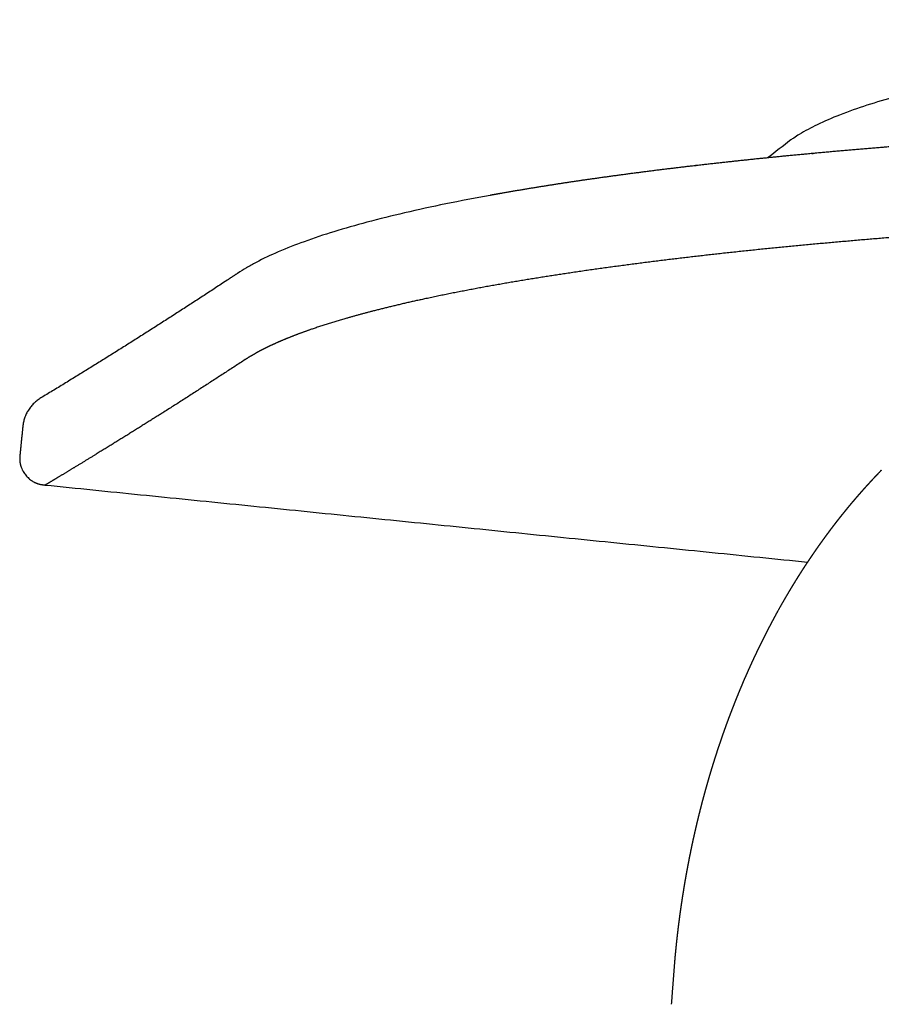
# Model space of a CAD drawing. Header units: millimetres. Extents: x -9883 to -8645, y 1306 to 2770.
# Tile 5 of 17: x -9883 to -9837, y 2415 to 2467. Entities that reach past the tile are written whole.
import ezdxf

# ---------------------------------------------------------------- set-up
doc = ezdxf.new("R2010")
doc.units = ezdxf.units.MM
doc.header["$MEASUREMENT"] = 0
doc.layers.add('Make2D visible lines', color=7, linetype='Continuous')

msp = doc.modelspace()

# ---------------------------------------------------------------- linework, layer by layer
at = {"layer": 'Make2D visible lines'}
for points, knots in [([(-9625.791, 2464.057), (-9664.378, 2464.876), (-9711.179, 2465.867), (-9759.059, 2466.871), (-9769.173, 2467.083), (-9772.047, 2467.142), (-9776.098, 2467.214), (-9782.378, 2467.276), (-9790.19, 2467.252), (-9798.132, 2467.104), (-9806.267, 2466.82), (-9813.316, 2466.418), (-9819.36, 2465.91), (-9823.41, 2465.486), (-9827.132, 2465.002), (-9830.511, 2464.464), (-9833.509, 2463.877), (-9835.915, 2463.291), (-9837.767, 2462.741), (-9839.16, 2462.251), (-9840.363, 2461.736), (-9841.167, 2461.308), (-9841.619, 2461.019), (-9842.195, 2460.619), (-9842.632, 2460.227), (-9843.064, 2459.932)], [174.259388, 174.259388, 174.259388, 174.259388, 290.045732, 314.694978, 317.930154, 320.394831, 323.320769, 330.08266, 339.236352, 346.757024, 353.912019, 363.656457, 367.93431, 372.108087, 375.870142, 379.193879, 382.370365, 385.035475, 386.618725, 388.165527, 389.464413, 390.542221, 390.894665, 391.072913, 392.645221, 392.645221, 392.645221, 392.645221]), ([(-9857.796, 2457.939), (-9858.581, 2457.797), (-9860.098, 2457.506), (-9862.279, 2457.033), (-9864.264, 2456.542), (-9866.044, 2456.036), (-9867.617, 2455.515), (-9868.998, 2454.977), (-9870.014, 2454.499), (-9870.726, 2454.105), (-9871.047, 2453.905), (-9871.209, 2453.799)], [0, 0, 0, 0, 2.393344, 4.635099, 6.694573, 8.525834, 10.185449, 11.664497, 12.96985, 13.553532, 14.104218, 14.104218, 14.104218, 14.104218]), ([(-9862.667, 2001.647), (-9852.643, 2137.31), (-9842.519, 2274.322), (-9832.363, 2411.756), (-9832.196, 2414.036), (-9832.109, 2415.176), (-9832.047, 2415.987), (-9832.005, 2416.417), (-9831.959, 2416.847), (-9831.794, 2418.207), (-9831.58, 2419.43), (-9831.357, 2420.435)], [0, 0, 0, 0, 408.097091, 412.156944, 413.426159, 414.955896, 415.588312, 415.865064, 416.250683, 416.886176, 419.974385, 419.974385, 419.974385, 419.974385])]:
    msp.add_open_spline(points, degree=3, knots=knots, dxfattribs=at)
for points, weights, degree, knots in [([(-9777.833, 2461.733), (-9778.529, 2461.752), (-9779.225, 2461.769), (-9779.921, 2461.786), (-9780.616, 2461.803), (-9781.312, 2461.819), (-9782.007, 2461.833), (-9783.397, 2461.862), (-9784.788, 2461.888), (-9786.178, 2461.908), (-9788.952, 2461.95), (-9791.726, 2461.975), (-9794.5, 2461.982), (-9794.533, 2461.982), (-9794.567, 2461.982), (-9794.6, 2461.982), (-9797.37, 2461.989), (-9802.85, 2461.966), (-9808.257, 2461.872), (-9810.911, 2461.807), (-9810.96, 2461.806), (-9811.009, 2461.805), (-9811.059, 2461.803), (-9813.665, 2461.739), (-9816.27, 2461.656), (-9818.875, 2461.554), (-9818.924, 2461.552), (-9818.972, 2461.55), (-9819.021, 2461.549), (-9821.536, 2461.45), (-9824.051, 2461.331), (-9826.565, 2461.192), (-9826.607, 2461.19), (-9826.65, 2461.187), (-9826.692, 2461.185), (-9829.087, 2461.052), (-9831.48, 2460.899), (-9833.872, 2460.725), (-9833.904, 2460.723), (-9833.936, 2460.72), (-9833.969, 2460.718), (-9836.208, 2460.555), (-9838.446, 2460.369), (-9840.681, 2460.162), (-9840.701, 2460.161), (-9840.721, 2460.159), (-9840.741, 2460.157), (-9842.791, 2459.967), (-9844.838, 2459.754), (-9846.883, 2459.518), (-9846.891, 2459.517), (-9846.899, 2459.516), (-9846.907, 2459.515), (-9848.738, 2459.304), (-9850.567, 2459.068), (-9852.392, 2458.809), (-9853.984, 2458.582), (-9855.573, 2458.331), (-9857.158, 2458.053), (-9857.371, 2458.016), (-9857.583, 2457.978), (-9857.796, 2457.939)], [1, 0.99999928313, 0.99999928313, 1, 0.999999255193, 0.999999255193, 1, 0.999996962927, 0.999996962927, 1, 0.99998701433, 0.99998701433, 1, 0.999999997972, 0.999999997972, 1, 1, 1, 1, 1, 0.999999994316, 0.999999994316, 1, 0.999982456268, 0.999982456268, 1, 0.999999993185, 0.999999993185, 1, 0.999979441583, 0.999979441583, 1, 0.999999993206, 0.999999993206, 1, 0.999975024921, 0.999975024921, 1, 0.999999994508, 0.999999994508, 1, 0.999968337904, 0.999968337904, 1, 0.99999999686, 0.99999999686, 1, 0.999957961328, 0.999957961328, 1, 0.999999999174, 0.999999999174, 1, 0.999941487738, 0.999941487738, 1, 0.999914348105, 0.999914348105, 1, 0.99999763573, 0.99999763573, 1], 3, [0, 0, 0, 0, 2.08778, 2.08778, 2.08778, 4.174744, 4.174744, 4.174744, 8.346197, 8.346197, 8.346197, 16.668285, 16.668285, 16.668285, 16.769081, 16.769081, 16.769081, 25.091735, 33.284851, 33.284851, 33.284851, 33.432592, 33.432592, 33.432592, 41.253351, 41.253351, 41.253351, 41.399259, 41.399259, 41.399259, 48.951427, 48.951427, 48.951427, 49.079148, 49.079148, 49.079148, 56.273543, 56.273543, 56.273543, 56.370597, 56.370597, 56.370597, 63.106368, 63.106368, 63.106368, 63.166139, 63.166139, 63.166139, 69.34172, 69.34172, 69.34172, 69.365684, 69.365684, 69.365684, 74.895904, 74.895904, 74.895904, 79.721824, 79.721824, 79.721824, 80.369773, 80.369773, 80.369773, 80.369773]), ([(-9777.946, 2456.93), (-9783.539, 2457.079), (-9789.133, 2457.16), (-9794.728, 2457.171), (-9797.384, 2457.176), (-9802.921, 2457.152), (-9808.385, 2457.054), (-9811.202, 2456.983), (-9813.86, 2456.916), (-9816.517, 2456.83), (-9819.174, 2456.723), (-9821.735, 2456.621), (-9824.295, 2456.498), (-9826.854, 2456.354), (-9829.284, 2456.218), (-9831.712, 2456.061), (-9834.14, 2455.882), (-9836.402, 2455.716), (-9838.663, 2455.527), (-9840.922, 2455.316), (-9842.984, 2455.124), (-9845.043, 2454.908), (-9847.1, 2454.67), (-9848.934, 2454.457), (-9850.765, 2454.22), (-9852.593, 2453.96), (-9854.185, 2453.733), (-9855.773, 2453.481), (-9857.357, 2453.204), (-9858.704, 2452.968), (-9860.046, 2452.706), (-9861.382, 2452.418), (-9862.147, 2452.252), (-9863.592, 2451.916), (-9864.852, 2451.578), (-9865.442, 2451.407), (-9866.075, 2451.226), (-9866.703, 2451.028), (-9867.325, 2450.813), (-9868.062, 2450.557), (-9869.41, 2450.023), (-9870.38, 2449.496), (-9870.797, 2449.222)], [1, 0.999949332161, 0.999949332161, 1, 1, 1, 1, 1, 0.999981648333, 0.999981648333, 1, 0.999978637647, 0.999978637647, 1, 0.999974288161, 0.999974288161, 1, 0.999967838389, 0.999967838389, 1, 0.99995797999, 0.99995797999, 1, 0.999942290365, 0.999942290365, 1, 0.999916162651, 0.999916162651, 1, 0.999870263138, 0.999870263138, 1, 1, 1, 1, 1, 0.999766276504, 0.999766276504, 1, 1, 1, 1, 1], 3, [0, 0, 0, 0, 16.784326, 16.784326, 16.784326, 24.798901, 33.546619, 33.546619, 33.546619, 41.52219, 41.52219, 41.52219, 49.211393, 49.211393, 49.211393, 56.512601, 56.512601, 56.512601, 63.318765, 63.318765, 63.318765, 69.530103, 69.530103, 69.530103, 75.069422, 75.069422, 75.069422, 79.893207, 79.893207, 79.893207, 83.994752, 83.994752, 83.994752, 89.226545, 94.542091, 94.542091, 94.542091, 96.517167, 96.517167, 96.517167, 104.514081, 113.306267, 113.306267, 113.306267, 113.306267]), ([(-9870.797, 2449.222), (-9872.975, 2447.793), (-9875.177, 2446.4), (-9875.307, 2446.318), (-9875.437, 2446.236), (-9877.091, 2445.193), (-9878.759, 2444.171), (-9879.31, 2443.833), (-9879.862, 2443.498), (-9880.308, 2443.227), (-9880.755, 2442.958), (-9880.893, 2442.875), (-9881.031, 2442.792), (-9881.226, 2442.675), (-9881.421, 2442.559)], [1, 0.999964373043, 1, 0.999999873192, 1, 0.999978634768, 1, 0.999997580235, 1, 0.999998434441, 1, 0.999999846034, 1, 0.99999960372, 1], 2, [0, 0, 0, 5.210936, 5.210936, 5.51822, 5.51822, 9.430191, 9.430191, 10.722011, 10.722011, 11.76548, 11.76548, 12.087729, 12.087729, 12.541913, 12.541913, 12.541913])]:
    msp.add_rational_spline(points, weights, degree=degree, knots=knots, dxfattribs=at)
for points, weights in [([(-9871.209, 2453.799), (-9871.531, 2453.585), (-9871.846, 2453.378)], [1, 0.999999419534, 1]), ([(-9871.846, 2453.378), (-9876.691, 2450.184), (-9881.655, 2447.183)], [1, 0.999810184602, 1]), ([(-9881.655, 2447.183), (-9882.513, 2446.667), (-9882.614, 2445.67)], [1, 0.894280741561, 1]), ([(-9837.124, 2443.227), (-9837.222, 2443.126), (-9837.319, 2443.023)], [1, 0.99998965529, 1]), ([(-9837.013, 2443.341), (-9837.069, 2443.284), (-9837.124, 2443.227)], [1, 0.999996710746, 1]), ([(-9837.621, 2442.701), (-9837.675, 2442.642), (-9837.728, 2442.584)], [1, 0.999996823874, 1]), ([(-9837.579, 2442.746), (-9837.6, 2442.724), (-9837.621, 2442.701)], [1, 0.999999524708, 1]), ([(-9837.47, 2442.863), (-9837.525, 2442.805), (-9837.579, 2442.746)], [1, 0.999996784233, 1]), ([(-9837.427, 2442.908), (-9837.449, 2442.886), (-9837.47, 2442.863)], [1, 0.999999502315, 1]), ([(-9837.319, 2443.023), (-9837.373, 2442.966), (-9837.427, 2442.908)], [1, 0.999996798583, 1]), ([(-9838.066, 2442.208), (-9838.119, 2442.148), (-9838.171, 2442.089)], [1, 0.999996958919, 1]), ([(-9838.024, 2442.256), (-9838.045, 2442.232), (-9838.066, 2442.208)], [1, 0.999999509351, 1]), ([(-9837.919, 2442.374), (-9837.971, 2442.315), (-9838.024, 2442.256)], [1, 0.999996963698, 1]), ([(-9837.877, 2442.42), (-9837.898, 2442.397), (-9837.919, 2442.374)], [1, 0.999999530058, 1]), ([(-9837.77, 2442.538), (-9837.824, 2442.479), (-9837.877, 2442.42)], [1, 0.999996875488, 1]), ([(-9837.728, 2442.584), (-9837.749, 2442.561), (-9837.77, 2442.538)], [1, 0.999999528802, 1]), ([(-9838.606, 2441.583), (-9838.626, 2441.558), (-9838.647, 2441.534)], [1, 0.99999952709, 1]), ([(-9838.503, 2441.704), (-9838.555, 2441.644), (-9838.606, 2441.583)], [1, 0.999997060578, 1]), ([(-9838.462, 2441.753), (-9838.483, 2441.728), (-9838.503, 2441.704)], [1, 0.999999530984, 1]), ([(-9838.358, 2441.873), (-9838.41, 2441.813), (-9838.462, 2441.753)], [1, 0.999997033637, 1]), ([(-9838.317, 2441.921), (-9838.338, 2441.897), (-9838.358, 2441.873)], [1, 0.99999952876, 1]), ([(-9838.213, 2442.041), (-9838.265, 2441.981), (-9838.317, 2441.921)], [1, 0.999996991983, 1]), ([(-9838.171, 2442.089), (-9838.192, 2442.065), (-9838.213, 2442.041)], [1, 0.999999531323, 1]), ([(-9839.031, 2441.066), (-9839.052, 2441.041), (-9839.072, 2441.015)], [1, 0.999999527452, 1]), ([(-9838.931, 2441.189), (-9838.982, 2441.128), (-9839.031, 2441.066)], [1, 0.999997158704, 1]), ([(-9838.891, 2441.239), (-9838.911, 2441.214), (-9838.931, 2441.189)], [1, 0.999999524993, 1]), ([(-9838.79, 2441.362), (-9838.84, 2441.301), (-9838.891, 2441.239)], [1, 0.999997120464, 1]), ([(-9838.749, 2441.412), (-9838.769, 2441.387), (-9838.79, 2441.362)], [1, 0.999999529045, 1]), ([(-9838.647, 2441.534), (-9838.698, 2441.473), (-9838.749, 2441.412)], [1, 0.999997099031, 1]), ([(-9839.449, 2440.538), (-9839.469, 2440.512), (-9839.489, 2440.486)], [1, 0.999999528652, 1]), ([(-9839.351, 2440.664), (-9839.4, 2440.601), (-9839.449, 2440.538)], [1, 0.999997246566, 1]), ([(-9839.31, 2440.715), (-9839.331, 2440.689), (-9839.351, 2440.664)], [1, 0.999999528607, 1]), ([(-9839.212, 2440.84), (-9839.261, 2440.778), (-9839.31, 2440.715)], [1, 0.999997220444, 1]), ([(-9839.171, 2440.891), (-9839.192, 2440.866), (-9839.212, 2440.84)], [1, 0.999999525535, 1]), ([(-9839.072, 2441.015), (-9839.122, 2440.953), (-9839.171, 2440.891)], [1, 0.999997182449, 1]), ([(-9839.762, 2440.127), (-9839.809, 2440.064), (-9839.857, 2440)], [1, 0.999997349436, 1]), ([(-9839.722, 2440.181), (-9839.742, 2440.154), (-9839.762, 2440.127)], [1, 0.999999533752, 1]), ([(-9839.626, 2440.307), (-9839.674, 2440.244), (-9839.722, 2440.181)], [1, 0.999997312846, 1]), ([(-9839.586, 2440.36), (-9839.606, 2440.334), (-9839.626, 2440.307)], [1, 0.999999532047, 1]), ([(-9839.489, 2440.486), (-9839.537, 2440.423), (-9839.586, 2440.36)], [1, 0.999997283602, 1]), ([(-9840.164, 2439.581), (-9840.21, 2439.516), (-9840.256, 2439.452)], [1, 0.999997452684, 1]), ([(-9840.124, 2439.636), (-9840.144, 2439.608), (-9840.164, 2439.581)], [1, 0.999999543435, 1]), ([(-9840.031, 2439.764), (-9840.078, 2439.7), (-9840.124, 2439.636)], [1, 0.999997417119, 1]), ([(-9839.991, 2439.818), (-9840.011, 2439.791), (-9840.031, 2439.764)], [1, 0.999999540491, 1]), ([(-9839.897, 2439.946), (-9839.944, 2439.883), (-9839.991, 2439.818)], [1, 0.999997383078, 1]), ([(-9839.857, 2440), (-9839.877, 2439.973), (-9839.897, 2439.946)], [1, 0.999999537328, 1]), ([(-9840.556, 2439.025), (-9840.602, 2438.959), (-9840.647, 2438.893)], [1, 0.999997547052, 1]), ([(-9840.518, 2439.08), (-9840.537, 2439.053), (-9840.556, 2439.025)], [1, 0.999999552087, 1]), ([(-9840.426, 2439.211), (-9840.472, 2439.146), (-9840.518, 2439.08)], [1, 0.999997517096, 1]), ([(-9840.388, 2439.267), (-9840.407, 2439.239), (-9840.426, 2439.211)], [1, 0.999999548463, 1]), ([(-9840.296, 2439.397), (-9840.342, 2439.332), (-9840.388, 2439.267)], [1, 0.999997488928, 1]), ([(-9840.256, 2439.452), (-9840.276, 2439.424), (-9840.296, 2439.397)], [1, 0.999999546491, 1]), ([(-9840.94, 2438.458), (-9840.984, 2438.392), (-9841.028, 2438.326)], [1, 0.999997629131, 1]), ([(-9840.902, 2438.516), (-9840.921, 2438.487), (-9840.94, 2438.458)], [1, 0.999999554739, 1]), ([(-9840.813, 2438.648), (-9840.858, 2438.582), (-9840.902, 2438.516)], [1, 0.999997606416, 1]), ([(-9840.774, 2438.706), (-9840.794, 2438.677), (-9840.813, 2438.648)], [1, 0.999999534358, 1]), ([(-9840.685, 2438.837), (-9840.73, 2438.772), (-9840.774, 2438.706)], [1, 0.999997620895, 1]), ([(-9840.647, 2438.893), (-9840.666, 2438.865), (-9840.685, 2438.837)], [1, 0.999999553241, 1]), ([(-9841.277, 2437.942), (-9841.296, 2437.912), (-9841.315, 2437.883)], [1, 0.9999995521, 1]), ([(-9841.191, 2438.076), (-9841.234, 2438.009), (-9841.277, 2437.942)], [1, 0.999997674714, 1]), ([(-9841.153, 2438.134), (-9841.172, 2438.105), (-9841.191, 2438.076)], [1, 0.999999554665, 1]), ([(-9841.066, 2438.268), (-9841.11, 2438.201), (-9841.153, 2438.134)], [1, 0.99999765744, 1]), ([(-9841.028, 2438.326), (-9841.047, 2438.297), (-9841.066, 2438.268)], [1, 0.999999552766, 1]), ([(-9841.56, 2437.494), (-9841.602, 2437.426), (-9841.643, 2437.358)], [1, 0.99999775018, 1]), ([(-9841.522, 2437.554), (-9841.541, 2437.524), (-9841.56, 2437.494)], [1, 0.999999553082, 1]), ([(-9841.438, 2437.689), (-9841.48, 2437.621), (-9841.522, 2437.554)], [1, 0.999997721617, 1]), ([(-9841.4, 2437.748), (-9841.419, 2437.719), (-9841.438, 2437.689)], [1, 0.999999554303, 1]), ([(-9841.315, 2437.883), (-9841.358, 2437.816), (-9841.4, 2437.748)], [1, 0.999997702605, 1]), ([(-9841.919, 2436.903), (-9841.96, 2436.834), (-9842, 2436.765)], [1, 0.999997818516, 1]), ([(-9841.882, 2436.964), (-9841.901, 2436.933), (-9841.919, 2436.903)], [1, 0.999999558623, 1]), ([(-9841.8, 2437.101), (-9841.841, 2437.032), (-9841.882, 2436.964)], [1, 0.999997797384, 1]), ([(-9841.763, 2437.162), (-9841.782, 2437.131), (-9841.8, 2437.101)], [1, 0.999999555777, 1]), ([(-9841.68, 2437.298), (-9841.722, 2437.23), (-9841.763, 2437.162)], [1, 0.999997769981, 1]), ([(-9841.643, 2437.358), (-9841.662, 2437.328), (-9841.68, 2437.298)], [1, 0.999999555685, 1]), ([(-9842.232, 2436.366), (-9842.424, 2436.032), (-9842.61, 2435.694)], [1, 0.999951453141, 1]), ([(-9842.153, 2436.504), (-9842.193, 2436.435), (-9842.232, 2436.366)], [1, 0.999997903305, 1]), ([(-9842.117, 2436.566), (-9842.135, 2436.535), (-9842.153, 2436.504)], [1, 0.999999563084, 1]), ([(-9842.037, 2436.704), (-9842.077, 2436.635), (-9842.117, 2436.566)], [1, 0.999997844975, 1]), ([(-9842, 2436.765), (-9842.019, 2436.735), (-9842.037, 2436.704)], [1, 0.999999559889, 1]), ([(-9842.797, 2435.348), (-9842.814, 2435.316), (-9842.831, 2435.283)], [1, 0.999999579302, 1]), ([(-9842.721, 2435.489), (-9842.759, 2435.418), (-9842.797, 2435.348)], [1, 0.999997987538, 1]), ([(-9842.686, 2435.554), (-9842.703, 2435.522), (-9842.721, 2435.489)], [1, 0.999999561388, 1]), ([(-9842.61, 2435.694), (-9842.648, 2435.624), (-9842.686, 2435.554)], [1, 0.999997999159, 1]), ([(-9843.049, 2434.869), (-9843.086, 2434.798), (-9843.122, 2434.726)], [1, 0.999998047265, 1]), ([(-9843.015, 2434.935), (-9843.032, 2434.902), (-9843.049, 2434.869)], [1, 0.999999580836, 1]), ([(-9842.941, 2435.076), (-9842.978, 2435.006), (-9843.015, 2434.935)], [1, 0.999998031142, 1]), ([(-9842.906, 2435.143), (-9842.923, 2435.11), (-9842.941, 2435.076)], [1, 0.999999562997, 1]), ([(-9842.831, 2435.283), (-9842.869, 2435.213), (-9842.906, 2435.143)], [1, 0.999998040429, 1]), ([(-9843.334, 2434.308), (-9843.351, 2434.274), (-9843.367, 2434.241)], [1, 0.999999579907, 1]), ([(-9843.262, 2434.451), (-9843.298, 2434.379), (-9843.334, 2434.308)], [1, 0.999998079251, 1]), ([(-9843.229, 2434.518), (-9843.246, 2434.484), (-9843.262, 2434.451)], [1, 0.999999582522, 1]), ([(-9843.156, 2434.66), (-9843.193, 2434.589), (-9843.229, 2434.518)], [1, 0.999998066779, 1]), ([(-9843.122, 2434.726), (-9843.139, 2434.693), (-9843.156, 2434.66)], [1, 0.999999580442, 1]), ([(-9843.574, 2433.817), (-9843.609, 2433.745), (-9843.644, 2433.673)], [1, 0.999998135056, 1]), ([(-9843.542, 2433.885), (-9843.558, 2433.851), (-9843.574, 2433.817)], [1, 0.999999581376, 1]), ([(-9843.472, 2434.029), (-9843.507, 2433.957), (-9843.542, 2433.885)], [1, 0.999998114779, 1]), ([(-9843.438, 2434.097), (-9843.455, 2434.063), (-9843.472, 2434.029)], [1, 0.999999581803, 1]), ([(-9843.367, 2434.241), (-9843.403, 2434.169), (-9843.438, 2434.097)], [1, 0.999998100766, 1]), ([(-9843.845, 2433.245), (-9843.861, 2433.211), (-9843.877, 2433.176)], [1, 0.999999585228, 1]), ([(-9843.777, 2433.391), (-9843.811, 2433.318), (-9843.845, 2433.245)], [1, 0.999998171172, 1]), ([(-9843.745, 2433.46), (-9843.761, 2433.425), (-9843.777, 2433.391)], [1, 0.999999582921, 1]), ([(-9843.676, 2433.604), (-9843.711, 2433.532), (-9843.745, 2433.46)], [1, 0.99999814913, 1]), ([(-9843.644, 2433.673), (-9843.66, 2433.639), (-9843.676, 2433.604)], [1, 0.999999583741, 1]), ([(-9844.073, 2432.744), (-9844.106, 2432.671), (-9844.138, 2432.598)], [1, 0.999998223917, 1]), ([(-9844.041, 2432.816), (-9844.057, 2432.78), (-9844.073, 2432.744)], [1, 0.999999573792, 1]), ([(-9843.975, 2432.961), (-9844.008, 2432.888), (-9844.041, 2432.816)], [1, 0.99999823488, 1]), ([(-9843.944, 2433.03), (-9843.96, 2432.995), (-9843.975, 2432.961)], [1, 0.999999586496, 1]), ([(-9843.877, 2433.176), (-9843.91, 2433.103), (-9843.944, 2433.03)], [1, 0.999998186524, 1]), ([(-9844.265, 2432.309), (-9844.344, 2432.126), (-9844.422, 2431.942)], [1, 0.999989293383, 1]), ([(-9844.234, 2432.38), (-9844.249, 2432.345), (-9844.265, 2432.309)], [1, 0.999999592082, 1]), ([(-9844.169, 2432.527), (-9844.202, 2432.454), (-9844.234, 2432.38)], [1, 0.999998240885, 1]), ([(-9844.138, 2432.598), (-9844.154, 2432.562), (-9844.169, 2432.527)], [1, 0.999999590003, 1]), ([(-9844.544, 2431.65), (-9844.575, 2431.576), (-9844.606, 2431.502)], [1, 0.99999831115, 1]), ([(-9844.514, 2431.723), (-9844.529, 2431.687), (-9844.544, 2431.65)], [1, 0.999999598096, 1]), ([(-9844.452, 2431.871), (-9844.483, 2431.797), (-9844.514, 2431.723)], [1, 0.999998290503, 1]), ([(-9844.422, 2431.942), (-9844.437, 2431.907), (-9844.452, 2431.871)], [1, 0.999999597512, 1]), ([(-9844.725, 2431.208), (-9844.755, 2431.133), (-9844.785, 2431.058)], [1, 0.999998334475, 1]), ([(-9844.696, 2431.28), (-9844.711, 2431.244), (-9844.725, 2431.208)], [1, 0.999999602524, 1]), ([(-9844.635, 2431.429), (-9844.666, 2431.355), (-9844.696, 2431.28)], [1, 0.999998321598, 1]), ([(-9844.606, 2431.502), (-9844.621, 2431.466), (-9844.635, 2431.429)], [1, 0.999999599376, 1]), ([(-9844.96, 2430.611), (-9844.974, 2430.574), (-9844.988, 2430.537)], [1, 0.999999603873, 1]), ([(-9844.902, 2430.761), (-9844.931, 2430.687), (-9844.96, 2430.611)], [1, 0.999998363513, 1]), ([(-9844.872, 2430.837), (-9844.887, 2430.799), (-9844.902, 2430.761)], [1, 0.999999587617, 1]), ([(-9844.814, 2430.985), (-9844.843, 2430.911), (-9844.872, 2430.837)], [1, 0.999998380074, 1]), ([(-9844.785, 2431.058), (-9844.8, 2431.021), (-9844.814, 2430.985)], [1, 0.999999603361, 1]), ([(-9845.158, 2430.087), (-9845.186, 2430.012), (-9845.214, 2429.936)], [1, 0.999998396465, 1]), ([(-9845.13, 2430.162), (-9845.144, 2430.124), (-9845.158, 2430.087)], [1, 0.999999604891, 1]), ([(-9845.074, 2430.313), (-9845.102, 2430.237), (-9845.13, 2430.162)], [1, 0.999998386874, 1]), ([(-9845.046, 2430.387), (-9845.06, 2430.35), (-9845.074, 2430.313)], [1, 0.999999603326, 1]), ([(-9844.988, 2430.537), (-9845.017, 2430.462), (-9845.046, 2430.387)], [1, 0.999998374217, 1]), ([(-9845.324, 2429.634), (-9845.351, 2429.558), (-9845.378, 2429.482)], [1, 0.999998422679, 1]), ([(-9845.296, 2429.709), (-9845.31, 2429.672), (-9845.324, 2429.634)], [1, 0.999999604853, 1]), ([(-9845.242, 2429.861), (-9845.269, 2429.785), (-9845.296, 2429.709)], [1, 0.999998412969, 1]), ([(-9845.214, 2429.936), (-9845.228, 2429.898), (-9845.242, 2429.861)], [1, 0.99999960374, 1]), ([(-9845.485, 2429.178), (-9845.511, 2429.102), (-9845.537, 2429.027)], [1, 0.999998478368, 1]), ([(-9845.458, 2429.255), (-9845.471, 2429.217), (-9845.485, 2429.178)], [1, 0.999999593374, 1]), ([(-9845.405, 2429.406), (-9845.431, 2429.331), (-9845.458, 2429.255)], [1, 0.999998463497, 1]), ([(-9845.378, 2429.482), (-9845.391, 2429.444), (-9845.405, 2429.406)], [1, 0.999999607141, 1]), ([(-9845.692, 2428.566), (-9845.705, 2428.527), (-9845.718, 2428.489)], [1, 0.999999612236, 1]), ([(-9845.641, 2428.719), (-9845.667, 2428.642), (-9845.692, 2428.566)], [1, 0.999998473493, 1]), ([(-9845.615, 2428.796), (-9845.628, 2428.757), (-9845.641, 2428.719)], [1, 0.999999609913, 1]), ([(-9845.563, 2428.949), (-9845.589, 2428.872), (-9845.615, 2428.796)], [1, 0.999998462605, 1]), ([(-9845.537, 2429.027), (-9845.55, 2428.988), (-9845.563, 2428.949)], [1, 0.999999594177, 1]), ([(-9845.867, 2428.026), (-9845.891, 2427.95), (-9845.915, 2427.873)], [1, 0.999998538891, 1]), ([(-9845.842, 2428.104), (-9845.855, 2428.065), (-9845.867, 2428.026)], [1, 0.999999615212, 1]), ([(-9845.793, 2428.258), (-9845.818, 2428.181), (-9845.842, 2428.104)], [1, 0.999998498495, 1]), ([(-9845.768, 2428.335), (-9845.78, 2428.296), (-9845.793, 2428.258)], [1, 0.999999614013, 1]), ([(-9845.718, 2428.489), (-9845.743, 2428.412), (-9845.768, 2428.335)], [1, 0.999998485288, 1]), ([(-9846.012, 2427.561), (-9846.036, 2427.484), (-9846.059, 2427.408)], [1, 0.999998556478, 1]), ([(-9845.988, 2427.641), (-9846, 2427.601), (-9846.012, 2427.561)], [1, 0.999999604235, 1]), ([(-9845.94, 2427.794), (-9845.964, 2427.717), (-9845.988, 2427.641)], [1, 0.999998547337, 1]), ([(-9845.915, 2427.873), (-9845.928, 2427.833), (-9845.94, 2427.794)], [1, 0.999999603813, 1]), ([(-9846.153, 2427.093), (-9846.176, 2427.016), (-9846.198, 2426.938)], [1, 0.999998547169, 1]), ([(-9846.129, 2427.173), (-9846.141, 2427.133), (-9846.153, 2427.093)], [1, 0.999999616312, 1]), ([(-9846.083, 2427.327), (-9846.106, 2427.25), (-9846.129, 2427.173)], [1, 0.999998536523, 1]), ([(-9846.059, 2427.408), (-9846.071, 2427.367), (-9846.083, 2427.327)], [1, 0.99999960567, 1]), ([(-9846.333, 2426.468), (-9846.344, 2426.428), (-9846.355, 2426.387)], [1, 0.999999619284, 1]), ([(-9846.289, 2426.623), (-9846.311, 2426.546), (-9846.333, 2426.468)], [1, 0.999998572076, 1]), ([(-9846.266, 2426.703), (-9846.278, 2426.663), (-9846.289, 2426.623)], [1, 0.999999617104, 1]), ([(-9846.221, 2426.858), (-9846.244, 2426.781), (-9846.266, 2426.703)], [1, 0.999998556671, 1]), ([(-9846.198, 2426.938), (-9846.21, 2426.898), (-9846.221, 2426.858)], [1, 0.999999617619, 1]), ([(-9846.484, 2425.914), (-9846.505, 2425.836), (-9846.526, 2425.758)], [1, 0.999998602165, 1]), ([(-9846.462, 2425.997), (-9846.473, 2425.955), (-9846.484, 2425.914)], [1, 0.99999960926, 1]), ([(-9846.42, 2426.151), (-9846.441, 2426.074), (-9846.462, 2425.997)], [1, 0.999998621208, 1]), ([(-9846.398, 2426.232), (-9846.409, 2426.192), (-9846.42, 2426.151)], [1, 0.999999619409, 1]), ([(-9846.355, 2426.387), (-9846.377, 2426.31), (-9846.398, 2426.232)], [1, 0.999998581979, 1]), ([(-9846.609, 2425.439), (-9846.629, 2425.36), (-9846.649, 2425.282)], [1, 0.99999861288, 1]), ([(-9846.588, 2425.52), (-9846.598, 2425.48), (-9846.609, 2425.439)], [1, 0.999999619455, 1]), ([(-9846.547, 2425.677), (-9846.568, 2425.599), (-9846.588, 2425.52)], [1, 0.99999860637, 1]), ([(-9846.526, 2425.758), (-9846.537, 2425.717), (-9846.547, 2425.677)], [1, 0.99999961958, 1]), ([(-9846.729, 2424.961), (-9846.748, 2424.883), (-9846.767, 2424.804)], [1, 0.999998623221, 1]), ([(-9846.709, 2425.043), (-9846.719, 2425.002), (-9846.729, 2424.961)], [1, 0.999999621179, 1]), ([(-9846.669, 2425.2), (-9846.689, 2425.122), (-9846.709, 2425.043)], [1, 0.999998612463, 1]), ([(-9846.649, 2425.282), (-9846.659, 2425.241), (-9846.669, 2425.2)], [1, 0.999999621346, 1]), ([(-9846.844, 2424.482), (-9846.863, 2424.403), (-9846.881, 2424.324)], [1, 0.99999864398, 1]), ([(-9846.824, 2424.565), (-9846.834, 2424.524), (-9846.844, 2424.482)], [1, 0.999999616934, 1]), ([(-9846.787, 2424.722), (-9846.806, 2424.644), (-9846.824, 2424.565)], [1, 0.999998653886, 1]), ([(-9846.767, 2424.804), (-9846.777, 2424.763), (-9846.787, 2424.722)], [1, 0.999999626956, 1]), ([(-9846.99, 2423.842), (-9846.999, 2423.8), (-9847.008, 2423.759)], [1, 0.999999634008, 1]), ([(-9846.955, 2424), (-9846.972, 2423.921), (-9846.99, 2423.842)], [1, 0.999998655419, 1]), ([(-9846.936, 2424.083), (-9846.945, 2424.042), (-9846.955, 2424)], [1, 0.99999963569, 1]), ([(-9846.9, 2424.241), (-9846.918, 2424.162), (-9846.936, 2424.083)], [1, 0.999998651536, 1]), ([(-9846.881, 2424.324), (-9846.89, 2424.282), (-9846.9, 2424.241)], [1, 0.999999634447, 1]), ([(-9847.094, 2423.358), (-9847.103, 2423.316), (-9847.112, 2423.275)], [1, 0.999999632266, 1]), ([(-9847.061, 2423.517), (-9847.078, 2423.438), (-9847.094, 2423.358)], [1, 0.999998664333, 1]), ([(-9847.043, 2423.6), (-9847.052, 2423.559), (-9847.061, 2423.517)], [1, 0.999999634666, 1]), ([(-9847.008, 2423.759), (-9847.026, 2423.68), (-9847.043, 2423.6)], [1, 0.999998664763, 1]), ([(-9847.211, 2422.789), (-9847.227, 2422.71), (-9847.242, 2422.631)], [1, 0.999998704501, 1]), ([(-9847.194, 2422.874), (-9847.202, 2422.832), (-9847.211, 2422.789)], [1, 0.999999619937, 1]), ([(-9847.162, 2423.032), (-9847.178, 2422.953), (-9847.194, 2422.874)], [1, 0.999998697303, 1]), ([(-9847.145, 2423.116), (-9847.153, 2423.074), (-9847.162, 2423.032)], [1, 0.999999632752, 1]), ([(-9847.112, 2423.275), (-9847.129, 2423.195), (-9847.145, 2423.116)], [1, 0.999998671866, 1]), ([(-9847.305, 2422.301), (-9847.32, 2422.222), (-9847.335, 2422.143)], [1, 0.999998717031, 1]), ([(-9847.289, 2422.387), (-9847.297, 2422.344), (-9847.305, 2422.301)], [1, 0.99999961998, 1]), ([(-9847.259, 2422.545), (-9847.274, 2422.466), (-9847.289, 2422.387)], [1, 0.999998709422, 1]), ([(-9847.242, 2422.631), (-9847.25, 2422.588), (-9847.259, 2422.545)], [1, 0.999999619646, 1]), ([(-9847.395, 2421.812), (-9847.409, 2421.732), (-9847.423, 2421.652)], [1, 0.999998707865, 1]), ([(-9847.379, 2421.899), (-9847.387, 2421.855), (-9847.395, 2421.812)], [1, 0.999999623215, 1]), ([(-9847.351, 2422.057), (-9847.365, 2421.978), (-9847.379, 2421.899)], [1, 0.999998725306, 1]), ([(-9847.335, 2422.143), (-9847.343, 2422.1), (-9847.351, 2422.057)], [1, 0.999999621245, 1]), ([(-9847.48, 2421.322), (-9847.493, 2421.242), (-9847.506, 2421.163)], [1, 0.999998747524, 1]), ([(-9847.465, 2421.408), (-9847.472, 2421.365), (-9847.48, 2421.322)], [1, 0.999999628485, 1]), ([(-9847.438, 2421.567), (-9847.451, 2421.488), (-9847.465, 2421.408)], [1, 0.999998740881, 1]), ([(-9847.423, 2421.652), (-9847.43, 2421.61), (-9847.438, 2421.567)], [1, 0.999999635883, 1]), ([(-9847.585, 2420.67), (-9847.591, 2420.627), (-9847.598, 2420.583)], [1, 0.999999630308, 1]), ([(-9847.56, 2420.83), (-9847.572, 2420.75), (-9847.585, 2420.67)], [1, 0.999998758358, 1]), ([(-9847.546, 2420.917), (-9847.553, 2420.873), (-9847.56, 2420.83)], [1, 0.999999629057, 1]), ([(-9847.52, 2421.076), (-9847.533, 2420.996), (-9847.546, 2420.917)], [1, 0.999998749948, 1]), ([(-9847.506, 2421.163), (-9847.513, 2421.119), (-9847.52, 2421.076)], [1, 0.999999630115, 1]), ([(-9847.659, 2420.176), (-9847.665, 2420.133), (-9847.671, 2420.09)], [1, 0.999999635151, 1]), ([(-9847.635, 2420.337), (-9847.647, 2420.256), (-9847.659, 2420.176)], [1, 0.999998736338, 1]), ([(-9847.622, 2420.423), (-9847.629, 2420.38), (-9847.635, 2420.337)], [1, 0.999999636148, 1]), ([(-9847.598, 2420.583), (-9847.61, 2420.503), (-9847.622, 2420.423)], [1, 0.999998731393, 1]), ([(-9847.728, 2419.681), (-9847.734, 2419.638), (-9847.739, 2419.595)], [1, 0.999999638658, 1]), ([(-9847.706, 2419.842), (-9847.717, 2419.762), (-9847.728, 2419.681)], [1, 0.999998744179, 1]), ([(-9847.694, 2419.929), (-9847.7, 2419.886), (-9847.706, 2419.842)], [1, 0.999999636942, 1]), ([(-9847.671, 2420.09), (-9847.683, 2420.009), (-9847.694, 2419.929)], [1, 0.999998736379, 1]), ([(-9847.792, 2419.186), (-9847.797, 2419.143), (-9847.803, 2419.099)], [1, 0.999999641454, 1]), ([(-9847.772, 2419.347), (-9847.782, 2419.267), (-9847.792, 2419.186)], [1, 0.999998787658, 1]), ([(-9847.76, 2419.435), (-9847.766, 2419.391), (-9847.772, 2419.347)], [1, 0.99999963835, 1]), ([(-9847.739, 2419.595), (-9847.75, 2419.515), (-9847.76, 2419.435)], [1, 0.99999877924, 1]), ([(-9847.862, 2418.601), (-9847.871, 2418.52), (-9847.88, 2418.439)], [1, 0.999998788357, 1]), ([(-9847.852, 2418.688), (-9847.857, 2418.645), (-9847.862, 2418.601)], [1, 0.99999960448, 1]), ([(-9847.833, 2418.85), (-9847.842, 2418.769), (-9847.852, 2418.688)], [1, 0.999998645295, 1]), ([(-9847.822, 2418.938), (-9847.828, 2418.894), (-9847.833, 2418.85)], [1, 0.999999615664, 1]), ([(-9847.803, 2419.099), (-9847.813, 2419.019), (-9847.822, 2418.938)], [1, 0.999998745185, 1]), ([(-9847.916, 2418.101), (-9847.924, 2418.022), (-9847.932, 2417.942)], [1, 0.999998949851, 1]), ([(-9847.906, 2418.192), (-9847.911, 2418.147), (-9847.916, 2418.101)], [1, 0.999999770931, 1]), ([(-9847.889, 2418.351), (-9847.898, 2418.272), (-9847.906, 2418.192)], [1, 0.999999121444, 1]), ([(-9847.88, 2418.439), (-9847.884, 2418.395), (-9847.889, 2418.351)], [1, 0.99999969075, 1]), ([(-9847.965, 2417.604), (-9847.976, 2417.48), (-9847.987, 2417.355)], [1, 0.999990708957, 1]), ([(-9847.957, 2417.692), (-9847.961, 2417.648), (-9847.965, 2417.604)], [1, 0.999998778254, 1]), ([(-9847.941, 2417.852), (-9847.949, 2417.772), (-9847.957, 2417.692)], [1, 0.999997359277, 1]), ([(-9847.932, 2417.942), (-9847.937, 2417.897), (-9847.941, 2417.852)], [1, 0.999999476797, 1]), ([(-9847.999, 2417.201), (-9848.048, 2416.586), (-9848.094, 2415.971)], [1, 0.999999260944, 1]), ([(-9847.987, 2417.355), (-9847.993, 2417.278), (-9847.999, 2417.201)], [1, 0.999998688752, 1]), ([(-9848.095, 2415.97), (-9848.132, 2415.478), (-9848.169, 2414.987)], [1, 0.999999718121, 1])]:
    msp.add_rational_spline(points, weights, degree=2, dxfattribs=at)
for points, degree in [([(-9882.614, 2445.67), (-9882.688, 2444.936), (-9882.762, 2444.202)], 2), ([(-9882.762, 2444.202), (-9882.805, 2443.78), (-9882.848, 2443.358), (-9882.265, 2442.644), (-9881.843, 2442.601), (-9881.421, 2442.559)], 5), ([(-9881.421, 2442.559), (-9861.177, 2440.513), (-9840.934, 2438.468)], 2), ([(-9848.094, 2415.971), (-9848.095, 2415.971), (-9848.095, 2415.97)], 2)]:
    msp.add_open_spline(points, degree=degree, dxfattribs=at)

doc.saveas('drawing.dxf')
